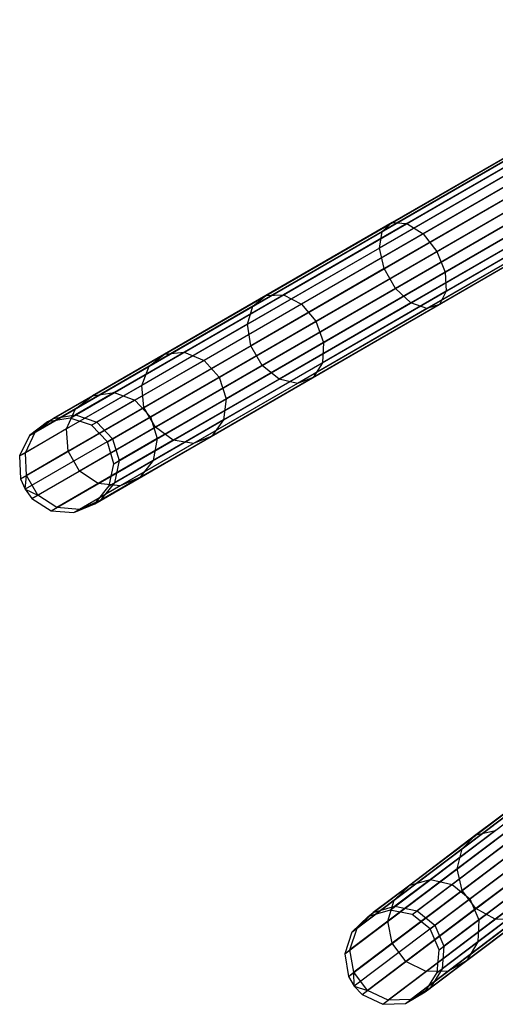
# Model space of a CAD drawing. Extents: x -102 to 101, y -101 to 102.
# Tile 4 of 256: x -89 to -79, y -62 to -41. Entities that reach past the tile are written whole.
import ezdxf

# ---------------------------------------------------------------- set-up
doc = ezdxf.new("R2010")
doc.units = 0
doc.header["$LTSCALE"] = 25.4
doc.layers.get('0').update_dxf_attribs({"linetype": 'CONTINUOUS'})

# ---------------------------------------------------------------- blocks, each defined once
blk = doc.blocks.new('NL2500012268_STL')
at = {"color": 0}
for p, q in [((15.612, -49.323, 306.145), (31.357, -40.233, 46.145)), ((15.612, -49.323, 306.145), (31.357, -40.233, 46.145)), ((15.14, -49.399, 306.113), (30.885, -40.309, 46.113)), ((15.14, -49.399, 306.113), (30.885, -40.309, 46.113)), ((16.065, -49.475, 306.167), (31.81, -40.384, 46.167)), ((16.065, -49.475, 306.167), (31.81, -40.384, 46.167)), ((14.759, -49.686, 306.08), (30.504, -40.596, 46.08)), ((14.759, -49.686, 306.08), (30.504, -40.596, 46.08)), ((16.396, -49.82, 306.175), (32.142, -40.73, 46.175)), ((16.396, -49.82, 306.175), (32.142, -40.73, 46.175)), ((14.554, -50.118, 306.053), (30.299, -41.028, 46.053)), ((14.554, -50.118, 306.053), (30.299, -41.028, 46.053)), ((16.53, -50.28, 306.167), (32.275, -41.189, 46.167)), ((16.53, -50.28, 306.167), (32.275, -41.189, 46.167)), ((14.574, -50.596, 306.037), (30.319, -41.506, 46.037)), ((14.574, -50.596, 306.037), (30.319, -41.506, 46.037)), ((30.414, -41.727, 46.035), (14.669, -50.818, 306.035)), ((30.414, -41.727, 46.035), (14.669, -50.818, 306.035)), ((16.435, -50.748, 306.145), (32.18, -41.658, 46.145)), ((16.435, -50.748, 306.145), (32.18, -41.658, 46.145)), ((14.813, -51.011, 306.037), (30.558, -41.92, 46.037)), ((14.813, -51.011, 306.037), (30.558, -41.92, 46.037)), ((16.133, -51.119, 306.113), (31.878, -42.028, 46.113)), ((16.133, -51.119, 306.113), (31.878, -42.028, 46.113)), ((15.217, -51.267, 306.053), (30.963, -42.176, 46.053)), ((15.217, -51.267, 306.053), (30.963, -42.176, 46.053)), ((15.694, -51.306, 306.08), (31.439, -42.215, 46.08)), ((15.694, -51.306, 306.08), (31.439, -42.215, 46.08)), ((25.449, -43.447, 325.731), (22.378, -45.22, 323.734)), ((25.449, -43.447, 325.731), (22.378, -45.22, 323.734)), ((25.689, -43.505, 325.32), (22.687, -45.238, 323.369)), ((25.689, -43.505, 325.32), (22.687, -45.238, 323.369)), ((25.314, -43.592, 326.166), (22.17, -45.407, 324.122)), ((25.314, -43.592, 326.166), (22.17, -45.407, 324.122)), ((25.978, -43.752, 325.029), (23.025, -45.457, 323.11)), ((25.978, -43.752, 325.029), (23.025, -45.457, 323.11)), ((25.314, -43.906, 326.528), (22.109, -45.757, 324.444)), ((25.314, -43.906, 326.528), (22.109, -45.757, 324.444)), ((23.314, -45.826, 323.016), (26.25, -44.132, 324.924)), ((23.314, -45.826, 323.016), (26.25, -44.132, 324.924)), ((25.449, -44.317, 326.732), (22.209, -46.188, 324.626)), ((25.449, -44.317, 326.732), (22.209, -46.188, 324.626)), ((26.442, -44.557, 325.029), (23.489, -46.262, 323.11)), ((26.442, -44.557, 325.029), (23.489, -46.262, 323.11)), ((25.689, -44.732, 326.732), (22.449, -46.602, 324.626)), ((25.689, -44.732, 326.732), (22.449, -46.602, 324.626)), ((26.512, -44.93, 325.32), (23.51, -46.664, 323.369)), ((26.512, -44.93, 325.32), (23.51, -46.664, 323.369)), ((22.378, -45.22, 323.734), (19.723, -46.753, 321.058)), ((22.378, -45.22, 323.734), (19.723, -46.753, 321.058)), ((22.687, -45.238, 323.369), (20.092, -46.737, 320.753)), ((22.687, -45.238, 323.369), (20.092, -46.737, 320.753)), ((22.17, -45.407, 324.122), (22.378, -45.22, 323.734)), ((22.17, -45.407, 324.122), (22.378, -45.22, 323.734)), ((22.378, -45.22, 323.734), (22.687, -45.238, 323.369)), ((22.378, -45.22, 323.734), (22.687, -45.238, 323.369)), ((22.687, -45.238, 323.369), (23.025, -45.457, 323.11)), ((22.687, -45.238, 323.369), (23.025, -45.457, 323.11)), ((25.977, -45.054, 326.528), (22.772, -46.905, 324.444)), ((25.977, -45.054, 326.528), (22.772, -46.905, 324.444)), ((26.249, -45.211, 326.166), (23.105, -47.027, 324.122)), ((26.249, -45.211, 326.166), (23.105, -47.027, 324.122)), ((26.442, -45.167, 325.731), (23.371, -46.94, 323.734)), ((26.442, -45.167, 325.731), (23.371, -46.94, 323.734)), ((22.17, -45.407, 324.122), (19.451, -46.977, 321.382)), ((22.17, -45.407, 324.122), (19.451, -46.977, 321.382)), ((22.109, -45.757, 324.444), (22.17, -45.407, 324.122)), ((22.109, -45.757, 324.444), (22.17, -45.407, 324.122)), ((23.025, -45.457, 323.11), (20.472, -46.931, 320.536)), ((23.025, -45.457, 323.11), (20.472, -46.931, 320.536)), ((23.025, -45.457, 323.11), (23.314, -45.826, 323.016)), ((23.025, -45.457, 323.11), (23.314, -45.826, 323.016)), ((22.109, -45.757, 324.444), (19.338, -47.356, 321.65)), ((22.109, -45.757, 324.444), (19.338, -47.356, 321.65)), ((20.777, -47.291, 320.458), (23.314, -45.826, 323.016)), ((20.777, -47.291, 320.458), (23.314, -45.826, 323.016)), ((22.209, -46.188, 324.626), (22.109, -45.757, 324.444)), ((22.209, -46.188, 324.626), (22.109, -45.757, 324.444)), ((23.314, -45.826, 323.016), (23.489, -46.262, 323.11)), ((23.314, -45.826, 323.016), (23.489, -46.262, 323.11)), ((22.209, -46.188, 324.626), (19.409, -47.805, 321.802)), ((22.209, -46.188, 324.626), (19.409, -47.805, 321.802)), ((23.489, -46.262, 323.11), (20.937, -47.736, 320.536)), ((23.489, -46.262, 323.11), (20.937, -47.736, 320.536)), ((22.449, -46.602, 324.626), (22.209, -46.188, 324.626)), ((22.449, -46.602, 324.626), (22.209, -46.188, 324.626)), ((23.489, -46.262, 323.11), (23.51, -46.664, 323.369)), ((23.489, -46.262, 323.11), (23.51, -46.664, 323.369)), ((22.449, -46.602, 324.626), (19.648, -48.219, 321.802)), ((22.449, -46.602, 324.626), (19.648, -48.219, 321.802)), ((23.51, -46.664, 323.369), (20.915, -48.162, 320.753)), ((23.51, -46.664, 323.369), (20.915, -48.162, 320.753)), ((22.772, -46.905, 324.444), (22.449, -46.602, 324.626)), ((22.772, -46.905, 324.444), (22.449, -46.602, 324.626)), ((23.51, -46.664, 323.369), (23.371, -46.94, 323.734)), ((23.51, -46.664, 323.369), (23.371, -46.94, 323.734)), ((19.723, -46.753, 321.058), (17.596, -47.981, 317.813)), ((19.723, -46.753, 321.058), (17.596, -47.981, 317.813)), ((20.092, -46.737, 320.753), (18.012, -47.937, 317.581)), ((20.092, -46.737, 320.753), (18.012, -47.937, 317.581)), ((19.451, -46.977, 321.382), (19.723, -46.753, 321.058)), ((19.451, -46.977, 321.382), (19.723, -46.753, 321.058)), ((19.723, -46.753, 321.058), (20.092, -46.737, 320.753)), ((19.723, -46.753, 321.058), (20.092, -46.737, 320.753)), ((20.092, -46.737, 320.753), (20.472, -46.931, 320.536)), ((20.092, -46.737, 320.753), (20.472, -46.931, 320.536)), ((19.451, -46.977, 321.382), (17.273, -48.234, 318.059)), ((19.451, -46.977, 321.382), (17.273, -48.234, 318.059)), ((20.472, -46.931, 320.536), (18.426, -48.112, 317.416)), ((20.472, -46.931, 320.536), (18.426, -48.112, 317.416)), ((19.338, -47.356, 321.65), (19.451, -46.977, 321.382)), ((19.338, -47.356, 321.65), (19.451, -46.977, 321.382)), ((22.772, -46.905, 324.444), (20.001, -48.505, 321.65)), ((22.772, -46.905, 324.444), (20.001, -48.505, 321.65)), ((23.105, -47.027, 324.122), (20.386, -48.596, 321.382)), ((23.105, -47.027, 324.122), (20.386, -48.596, 321.382)), ((20.472, -46.931, 320.536), (20.777, -47.291, 320.458)), ((20.472, -46.931, 320.536), (20.777, -47.291, 320.458)), ((23.371, -46.94, 323.734), (20.716, -48.473, 321.058)), ((23.371, -46.94, 323.734), (20.716, -48.473, 321.058)), ((23.105, -47.027, 324.122), (22.772, -46.905, 324.444)), ((23.105, -47.027, 324.122), (22.772, -46.905, 324.444)), ((23.371, -46.94, 323.734), (23.105, -47.027, 324.122)), ((23.371, -46.94, 323.734), (23.105, -47.027, 324.122)), ((18.744, -48.465, 317.357), (20.777, -47.291, 320.458)), ((18.744, -48.465, 317.357), (20.777, -47.291, 320.458)), ((20.777, -47.291, 320.458), (20.937, -47.736, 320.536)), ((20.777, -47.291, 320.458), (20.937, -47.736, 320.536)), ((19.338, -47.356, 321.65), (17.117, -48.638, 318.264)), ((19.338, -47.356, 321.65), (17.117, -48.638, 318.264)), ((19.409, -47.805, 321.802), (19.338, -47.356, 321.65)), ((19.409, -47.805, 321.802), (19.338, -47.356, 321.65)), ((19.409, -47.805, 321.802), (17.165, -49.1, 318.379)), ((19.409, -47.805, 321.802), (17.165, -49.1, 318.379)), ((20.937, -47.736, 320.536), (18.891, -48.917, 317.416)), ((20.937, -47.736, 320.536), (18.891, -48.917, 317.416)), ((19.648, -48.219, 321.802), (19.409, -47.805, 321.802)), ((19.648, -48.219, 321.802), (19.409, -47.805, 321.802)), ((20.937, -47.736, 320.536), (20.915, -48.162, 320.753)), ((20.937, -47.736, 320.536), (20.915, -48.162, 320.753)), ((17.596, -47.981, 317.813), (16.086, -48.853, 314.136)), ((17.596, -47.981, 317.813), (16.086, -48.853, 314.136)), ((18.012, -47.937, 317.581), (16.536, -48.789, 313.987)), ((18.012, -47.937, 317.581), (16.536, -48.789, 313.987)), ((18.426, -48.112, 317.416), (16.974, -48.95, 313.881)), ((18.426, -48.112, 317.416), (16.974, -48.95, 313.881)), ((17.273, -48.234, 318.059), (17.596, -47.981, 317.813)), ((17.273, -48.234, 318.059), (17.596, -47.981, 317.813)), ((17.596, -47.981, 317.813), (18.012, -47.937, 317.581)), ((17.596, -47.981, 317.813), (18.012, -47.937, 317.581)), ((18.012, -47.937, 317.581), (18.426, -48.112, 317.416)), ((18.012, -47.937, 317.581), (18.426, -48.112, 317.416)), ((18.426, -48.112, 317.416), (18.744, -48.465, 317.357)), ((18.426, -48.112, 317.416), (18.744, -48.465, 317.357)), ((17.273, -48.234, 318.059), (15.727, -49.127, 314.295)), ((17.273, -48.234, 318.059), (15.727, -49.127, 314.295)), ((17.117, -48.638, 318.264), (17.273, -48.234, 318.059)), ((17.117, -48.638, 318.264), (17.273, -48.234, 318.059)), ((19.648, -48.219, 321.802), (17.404, -49.515, 318.379)), ((19.648, -48.219, 321.802), (17.404, -49.515, 318.379)), ((20.915, -48.162, 320.753), (18.835, -49.362, 317.581)), ((20.915, -48.162, 320.753), (18.835, -49.362, 317.581)), ((20.001, -48.505, 321.65), (19.648, -48.219, 321.802)), ((20.001, -48.505, 321.65), (19.648, -48.219, 321.802)), ((20.915, -48.162, 320.753), (20.716, -48.473, 321.058)), ((20.915, -48.162, 320.753), (20.716, -48.473, 321.058)), ((17.3, -49.299, 313.842), (18.744, -48.465, 317.357)), ((17.3, -49.299, 313.842), (18.744, -48.465, 317.357)), ((20.001, -48.505, 321.65), (17.781, -49.787, 318.264)), ((20.001, -48.505, 321.65), (17.781, -49.787, 318.264)), ((20.716, -48.473, 321.058), (18.589, -49.701, 317.813)), ((20.716, -48.473, 321.058), (18.589, -49.701, 317.813)), ((18.744, -48.465, 317.357), (18.891, -48.917, 317.416)), ((18.744, -48.465, 317.357), (18.891, -48.917, 317.416)), ((20.386, -48.596, 321.382), (20.001, -48.505, 321.65)), ((20.386, -48.596, 321.382), (20.001, -48.505, 321.65)), ((20.716, -48.473, 321.058), (20.386, -48.596, 321.382)), ((20.716, -48.473, 321.058), (20.386, -48.596, 321.382)), ((17.117, -48.638, 318.264), (15.541, -49.548, 314.426)), ((17.117, -48.638, 318.264), (15.541, -49.548, 314.426)), ((17.165, -49.1, 318.379), (17.117, -48.638, 318.264)), ((17.165, -49.1, 318.379), (17.117, -48.638, 318.264)), ((20.386, -48.596, 321.382), (18.208, -49.854, 318.059)), ((20.386, -48.596, 321.382), (18.208, -49.854, 318.059)), ((22.332, -59.645, 306.145), (36.841, -48.688, 46.145)), ((22.332, -59.645, 306.145), (36.841, -48.688, 46.145)), ((16.086, -48.853, 314.136), (15.256, -49.333, 310.181)), ((16.086, -48.853, 314.136), (15.256, -49.333, 310.181)), ((16.536, -48.789, 313.987), (15.724, -49.258, 310.12)), ((16.536, -48.789, 313.987), (15.724, -49.258, 310.12)), ((15.727, -49.127, 314.295), (16.086, -48.853, 314.136)), ((15.727, -49.127, 314.295), (16.086, -48.853, 314.136)), ((16.086, -48.853, 314.136), (16.536, -48.789, 313.987)), ((16.086, -48.853, 314.136), (16.536, -48.789, 313.987)), ((16.974, -48.95, 313.881), (16.176, -49.411, 310.078)), ((16.974, -48.95, 313.881), (16.176, -49.411, 310.078)), ((16.536, -48.789, 313.987), (16.974, -48.95, 313.881)), ((16.536, -48.789, 313.987), (16.974, -48.95, 313.881)), ((16.974, -48.95, 313.881), (17.3, -49.299, 313.842)), ((16.974, -48.95, 313.881), (17.3, -49.299, 313.842)), ((18.891, -48.917, 317.416), (17.439, -49.755, 313.881)), ((18.891, -48.917, 317.416), (17.439, -49.755, 313.881)), ((18.891, -48.917, 317.416), (18.835, -49.362, 317.581)), ((18.891, -48.917, 317.416), (18.835, -49.362, 317.581)), ((21.873, -59.778, 306.113), (36.382, -48.822, 46.113)), ((21.873, -59.778, 306.113), (36.382, -48.822, 46.113)), ((22.8, -59.74, 306.167), (37.309, -48.783, 46.167)), ((22.8, -59.74, 306.167), (37.309, -48.783, 46.167)), ((15.727, -49.127, 314.295), (14.877, -49.618, 310.245)), ((15.727, -49.127, 314.295), (14.877, -49.618, 310.245)), ((15.541, -49.548, 314.426), (15.727, -49.127, 314.295)), ((15.541, -49.548, 314.426), (15.727, -49.127, 314.295)), ((17.165, -49.1, 318.379), (15.571, -50.02, 314.5)), ((17.165, -49.1, 318.379), (15.571, -50.02, 314.5)), ((17.404, -49.515, 318.379), (17.165, -49.1, 318.379)), ((17.404, -49.515, 318.379), (17.165, -49.1, 318.379)), ((21.53, -60.11, 306.08), (36.039, -49.154, 46.08)), ((21.53, -60.11, 306.08), (36.039, -49.154, 46.08)), ((23.172, -60.042, 306.175), (37.68, -49.085, 46.175)), ((23.172, -60.042, 306.175), (37.68, -49.085, 46.175)), ((14.877, -49.618, 310.245), (15.256, -49.333, 310.181)), ((14.877, -49.618, 310.245), (15.256, -49.333, 310.181)), ((15.612, -49.323, 306.145), (15.14, -49.399, 306.113)), ((15.612, -49.323, 306.145), (15.14, -49.399, 306.113)), ((15.14, -49.399, 306.113), (15.256, -49.333, 310.181)), ((15.14, -49.399, 306.113), (15.256, -49.333, 310.181)), ((15.256, -49.333, 310.181), (15.724, -49.258, 310.12)), ((15.256, -49.333, 310.181), (15.724, -49.258, 310.12)), ((15.612, -49.323, 306.145), (15.724, -49.258, 310.12)), ((15.612, -49.323, 306.145), (15.724, -49.258, 310.12)), ((16.065, -49.475, 306.167), (15.612, -49.323, 306.145)), ((16.065, -49.475, 306.167), (15.612, -49.323, 306.145)), ((15.724, -49.258, 310.12), (16.176, -49.411, 310.078)), ((15.724, -49.258, 310.12), (16.176, -49.411, 310.078)), ((16.507, -49.757, 310.062), (17.3, -49.299, 313.842)), ((16.507, -49.757, 310.062), (17.3, -49.299, 313.842)), ((17.3, -49.299, 313.842), (17.439, -49.755, 313.881)), ((17.3, -49.299, 313.842), (17.439, -49.755, 313.881)), ((18.835, -49.362, 317.581), (17.359, -50.215, 313.987)), ((18.835, -49.362, 317.581), (17.359, -50.215, 313.987)), ((18.835, -49.362, 317.581), (18.589, -49.701, 317.813)), ((18.835, -49.362, 317.581), (18.589, -49.701, 317.813)), ((15.541, -49.548, 314.426), (14.675, -50.049, 310.298)), ((15.541, -49.548, 314.426), (14.675, -50.049, 310.298)), ((15.14, -49.399, 306.113), (14.759, -49.686, 306.08)), ((15.14, -49.399, 306.113), (14.759, -49.686, 306.08)), ((15.571, -50.02, 314.5), (15.541, -49.548, 314.426)), ((15.571, -50.02, 314.5), (15.541, -49.548, 314.426)), ((17.404, -49.515, 318.379), (15.811, -50.435, 314.5)), ((17.404, -49.515, 318.379), (15.811, -50.435, 314.5)), ((16.065, -49.475, 306.167), (16.176, -49.411, 310.078)), ((16.065, -49.475, 306.167), (16.176, -49.411, 310.078)), ((16.396, -49.82, 306.175), (16.065, -49.475, 306.167)), ((16.396, -49.82, 306.175), (16.065, -49.475, 306.167)), ((16.176, -49.411, 310.078), (16.507, -49.757, 310.062)), ((16.176, -49.411, 310.078), (16.507, -49.757, 310.062)), ((17.781, -49.787, 318.264), (17.404, -49.515, 318.379)), ((17.781, -49.787, 318.264), (17.404, -49.515, 318.379)), ((23.361, -60.482, 306.167), (37.869, -49.525, 46.167)), ((23.361, -60.482, 306.167), (37.869, -49.525, 46.167)), ((14.759, -49.686, 306.08), (14.554, -50.118, 306.053)), ((14.759, -49.686, 306.08), (14.554, -50.118, 306.053)), ((14.675, -50.049, 310.298), (14.877, -49.618, 310.245)), ((14.675, -50.049, 310.298), (14.877, -49.618, 310.245)), ((14.759, -49.686, 306.08), (14.877, -49.618, 310.245)), ((14.759, -49.686, 306.08), (14.877, -49.618, 310.245)), ((16.396, -49.82, 306.175), (16.507, -49.757, 310.062)), ((16.396, -49.82, 306.175), (16.507, -49.757, 310.062)), ((16.507, -49.757, 310.062), (16.641, -50.216, 310.078)), ((16.507, -49.757, 310.062), (16.641, -50.216, 310.078)), ((17.439, -49.755, 313.881), (16.641, -50.216, 310.078)), ((17.439, -49.755, 313.881), (16.641, -50.216, 310.078)), ((18.589, -49.701, 317.813), (17.078, -50.573, 314.136)), ((18.589, -49.701, 317.813), (17.078, -50.573, 314.136)), ((17.439, -49.755, 313.881), (17.359, -50.215, 313.987)), ((17.439, -49.755, 313.881), (17.359, -50.215, 313.987)), ((18.589, -49.701, 317.813), (18.208, -49.854, 318.059)), ((18.589, -49.701, 317.813), (18.208, -49.854, 318.059)), ((21.38, -60.564, 306.053), (35.889, -49.607, 46.053)), ((21.38, -60.564, 306.053), (35.889, -49.607, 46.053)), ((17.781, -49.787, 318.264), (16.204, -50.697, 314.426)), ((17.781, -49.787, 318.264), (16.204, -50.697, 314.426)), ((16.53, -50.28, 306.167), (16.396, -49.82, 306.175)), ((16.53, -50.28, 306.167), (16.396, -49.82, 306.175)), ((18.208, -49.854, 318.059), (16.662, -50.747, 314.295)), ((18.208, -49.854, 318.059), (16.662, -50.747, 314.295)), ((18.208, -49.854, 318.059), (17.781, -49.787, 318.264)), ((18.208, -49.854, 318.059), (17.781, -49.787, 318.264)), ((14.554, -50.118, 306.053), (14.675, -50.049, 310.298)), ((14.554, -50.118, 306.053), (14.675, -50.049, 310.298)), ((14.554, -50.118, 306.053), (14.574, -50.596, 306.037)), ((14.554, -50.118, 306.053), (14.574, -50.596, 306.037)), ((14.696, -50.526, 310.328), (14.675, -50.049, 310.298)), ((14.696, -50.526, 310.328), (14.675, -50.049, 310.298)), ((15.571, -50.02, 314.5), (14.696, -50.526, 310.328)), ((15.571, -50.02, 314.5), (14.696, -50.526, 310.328)), ((15.811, -50.435, 314.5), (15.571, -50.02, 314.5)), ((15.811, -50.435, 314.5), (15.571, -50.02, 314.5)), ((21.458, -61.036, 306.037), (35.967, -50.079, 46.037)), ((21.458, -61.036, 306.037), (35.967, -50.079, 46.037)), ((23.324, -60.958, 306.145), (37.832, -50.002, 46.145)), ((23.324, -60.958, 306.145), (37.832, -50.002, 46.145)), ((16.435, -50.748, 306.145), (16.53, -50.28, 306.167)), ((16.435, -50.748, 306.145), (16.53, -50.28, 306.167)), ((16.53, -50.28, 306.167), (16.641, -50.216, 310.078)), ((16.53, -50.28, 306.167), (16.641, -50.216, 310.078)), ((17.359, -50.215, 313.987), (16.547, -50.683, 310.12)), ((17.359, -50.215, 313.987), (16.547, -50.683, 310.12)), ((16.641, -50.216, 310.078), (16.547, -50.683, 310.12)), ((16.641, -50.216, 310.078), (16.547, -50.683, 310.12)), ((17.359, -50.215, 313.987), (17.078, -50.573, 314.136)), ((17.359, -50.215, 313.987), (17.078, -50.573, 314.136)), ((36.088, -50.288, 46.035), (21.58, -61.244, 306.035)), ((36.088, -50.288, 46.035), (21.58, -61.244, 306.035)), ((14.574, -50.596, 306.037), (14.696, -50.526, 310.328)), ((14.574, -50.596, 306.037), (14.696, -50.526, 310.328)), ((14.574, -50.596, 306.037), (14.669, -50.818, 306.035)), ((14.574, -50.596, 306.037), (14.669, -50.818, 306.035)), ((14.669, -50.818, 306.035), (14.696, -50.526, 310.328)), ((14.669, -50.818, 306.035), (14.696, -50.526, 310.328)), ((14.935, -50.94, 310.328), (14.696, -50.526, 310.328)), ((14.935, -50.94, 310.328), (14.696, -50.526, 310.328)), ((15.811, -50.435, 314.5), (14.935, -50.94, 310.328)), ((15.811, -50.435, 314.5), (14.935, -50.94, 310.328)), ((16.204, -50.697, 314.426), (15.811, -50.435, 314.5)), ((16.204, -50.697, 314.426), (15.811, -50.435, 314.5)), ((17.078, -50.573, 314.136), (16.248, -51.052, 310.181)), ((17.078, -50.573, 314.136), (16.248, -51.052, 310.181)), ((17.078, -50.573, 314.136), (16.662, -50.747, 314.295)), ((17.078, -50.573, 314.136), (16.662, -50.747, 314.295)), ((21.747, -61.418, 306.037), (36.256, -50.461, 46.037)), ((21.747, -61.418, 306.037), (36.256, -50.461, 46.037)), ((23.07, -61.363, 306.113), (37.579, -50.406, 46.113)), ((23.07, -61.363, 306.113), (37.579, -50.406, 46.113)), ((16.204, -50.697, 314.426), (15.338, -51.197, 310.298)), ((16.204, -50.697, 314.426), (15.338, -51.197, 310.298)), ((16.662, -50.747, 314.295), (15.812, -51.238, 310.245)), ((16.662, -50.747, 314.295), (15.812, -51.238, 310.245)), ((16.133, -51.119, 306.113), (16.435, -50.748, 306.145)), ((16.133, -51.119, 306.113), (16.435, -50.748, 306.145)), ((16.662, -50.747, 314.295), (16.204, -50.697, 314.426)), ((16.662, -50.747, 314.295), (16.204, -50.697, 314.426)), ((16.547, -50.683, 310.12), (16.248, -51.052, 310.181)), ((16.547, -50.683, 310.12), (16.248, -51.052, 310.181)), ((16.435, -50.748, 306.145), (16.547, -50.683, 310.12)), ((16.435, -50.748, 306.145), (16.547, -50.683, 310.12)), ((22.179, -61.622, 306.053), (36.688, -50.666, 46.053)), ((22.179, -61.622, 306.053), (36.688, -50.666, 46.053)), ((22.657, -61.602, 306.08), (37.165, -50.646, 46.08)), ((22.657, -61.602, 306.08), (37.165, -50.646, 46.08)), ((14.669, -50.818, 306.035), (14.935, -50.94, 310.328)), ((14.669, -50.818, 306.035), (14.935, -50.94, 310.328)), ((14.669, -50.818, 306.035), (14.813, -51.011, 306.037)), ((14.669, -50.818, 306.035), (14.813, -51.011, 306.037)), ((14.813, -51.011, 306.037), (14.935, -50.94, 310.328)), ((14.813, -51.011, 306.037), (14.935, -50.94, 310.328)), ((14.813, -51.011, 306.037), (15.217, -51.267, 306.053)), ((14.813, -51.011, 306.037), (15.217, -51.267, 306.053)), ((15.338, -51.197, 310.298), (14.935, -50.94, 310.328)), ((15.338, -51.197, 310.298), (14.935, -50.94, 310.328)), ((15.217, -51.267, 306.053), (15.338, -51.197, 310.298)), ((15.217, -51.267, 306.053), (15.338, -51.197, 310.298)), ((15.812, -51.238, 310.245), (15.338, -51.197, 310.298)), ((15.812, -51.238, 310.245), (15.338, -51.197, 310.298)), ((15.694, -51.306, 306.08), (16.133, -51.119, 306.113)), ((15.694, -51.306, 306.08), (16.133, -51.119, 306.113)), ((16.248, -51.052, 310.181), (15.812, -51.238, 310.245)), ((16.248, -51.052, 310.181), (15.812, -51.238, 310.245)), ((16.133, -51.119, 306.113), (16.248, -51.052, 310.181)), ((16.133, -51.119, 306.113), (16.248, -51.052, 310.181)), ((15.217, -51.267, 306.053), (15.694, -51.306, 306.08)), ((15.217, -51.267, 306.053), (15.694, -51.306, 306.08)), ((15.694, -51.306, 306.08), (15.812, -51.238, 310.245)), ((15.694, -51.306, 306.08), (15.812, -51.238, 310.245)), ((26.096, -56.589, 321.058), (24.136, -58.069, 317.813)), ((26.096, -56.589, 321.058), (24.136, -58.069, 317.813)), ((25.854, -56.845, 321.382), (23.847, -58.36, 318.059)), ((25.854, -56.845, 321.382), (23.847, -58.36, 318.059)), ((25.788, -57.235, 321.65), (23.742, -58.78, 318.264)), ((25.788, -57.235, 321.65), (23.742, -58.78, 318.264)), ((25.913, -57.671, 321.802), (23.846, -59.233, 318.379)), ((25.913, -57.671, 321.802), (23.846, -59.233, 318.379)), ((24.544, -57.974, 317.581), (23.184, -59.002, 313.987)), ((24.544, -57.974, 317.581), (23.184, -59.002, 313.987)), ((24.136, -58.069, 317.813), (24.544, -57.974, 317.581)), ((24.136, -58.069, 317.813), (24.544, -57.974, 317.581)), ((24.136, -58.069, 317.813), (22.745, -59.12, 314.136)), ((24.136, -58.069, 317.813), (22.745, -59.12, 314.136)), ((24.976, -58.097, 317.416), (23.638, -59.107, 313.881)), ((24.976, -58.097, 317.416), (23.638, -59.107, 313.881)), ((23.847, -58.36, 318.059), (24.136, -58.069, 317.813)), ((23.847, -58.36, 318.059), (24.136, -58.069, 317.813)), ((26.202, -58.053, 321.802), (24.134, -59.615, 318.379)), ((26.202, -58.053, 321.802), (24.134, -59.615, 318.379)), ((23.847, -58.36, 318.059), (22.422, -59.436, 314.295)), ((23.847, -58.36, 318.059), (22.422, -59.436, 314.295)), ((23.742, -58.78, 318.264), (23.847, -58.36, 318.059)), ((23.742, -58.78, 318.264), (23.847, -58.36, 318.059)), ((24.004, -59.413, 313.842), (25.335, -58.408, 317.357)), ((24.004, -59.413, 313.842), (25.335, -58.408, 317.357)), ((26.587, -58.294, 321.65), (24.541, -59.838, 318.264)), ((26.587, -58.294, 321.65), (24.541, -59.838, 318.264)), ((23.742, -58.78, 318.264), (22.289, -59.877, 314.426)), ((23.742, -58.78, 318.264), (22.289, -59.877, 314.426)), ((23.846, -59.233, 318.379), (23.742, -58.78, 318.264)), ((23.846, -59.233, 318.379), (23.742, -58.78, 318.264)), ((25.537, -58.838, 317.416), (24.198, -59.849, 313.881)), ((25.537, -58.838, 317.416), (24.198, -59.849, 313.881)), ((23.184, -59.002, 313.987), (22.436, -59.566, 310.12)), ((23.184, -59.002, 313.987), (22.436, -59.566, 310.12)), ((22.745, -59.12, 314.136), (23.184, -59.002, 313.987)), ((22.745, -59.12, 314.136), (23.184, -59.002, 313.987)), ((23.184, -59.002, 313.987), (23.638, -59.107, 313.881)), ((23.184, -59.002, 313.987), (23.638, -59.107, 313.881)), ((22.745, -59.12, 314.136), (21.98, -59.698, 310.181)), ((22.745, -59.12, 314.136), (21.98, -59.698, 310.181)), ((23.846, -59.233, 318.379), (22.378, -60.342, 314.5)), ((23.846, -59.233, 318.379), (22.378, -60.342, 314.5)), ((22.422, -59.436, 314.295), (22.745, -59.12, 314.136)), ((22.422, -59.436, 314.295), (22.745, -59.12, 314.136)), ((23.638, -59.107, 313.881), (22.903, -59.663, 310.078)), ((23.638, -59.107, 313.881), (22.903, -59.663, 310.078)), ((23.638, -59.107, 313.881), (24.004, -59.413, 313.842)), ((23.638, -59.107, 313.881), (24.004, -59.413, 313.842)), ((24.134, -59.615, 318.379), (23.846, -59.233, 318.379)), ((24.134, -59.615, 318.379), (23.846, -59.233, 318.379)), ((22.422, -59.436, 314.295), (21.639, -60.028, 310.245)), ((22.422, -59.436, 314.295), (21.639, -60.028, 310.245)), ((22.289, -59.877, 314.426), (22.422, -59.436, 314.295)), ((22.289, -59.877, 314.426), (22.422, -59.436, 314.295)), ((23.273, -59.965, 310.062), (24.004, -59.413, 313.842)), ((23.273, -59.965, 310.062), (24.004, -59.413, 313.842)), ((24.004, -59.413, 313.842), (24.198, -59.849, 313.881)), ((24.004, -59.413, 313.842), (24.198, -59.849, 313.881)), ((25.536, -59.288, 317.581), (24.175, -60.315, 313.987)), ((25.536, -59.288, 317.581), (24.175, -60.315, 313.987)), ((21.639, -60.028, 310.245), (21.98, -59.698, 310.181)), ((21.639, -60.028, 310.245), (21.98, -59.698, 310.181)), ((22.332, -59.645, 306.145), (21.873, -59.778, 306.113)), ((22.332, -59.645, 306.145), (21.873, -59.778, 306.113)), ((21.873, -59.778, 306.113), (21.98, -59.698, 310.181)), ((21.873, -59.778, 306.113), (21.98, -59.698, 310.181)), ((21.98, -59.698, 310.181), (22.436, -59.566, 310.12)), ((21.98, -59.698, 310.181), (22.436, -59.566, 310.12)), ((22.332, -59.645, 306.145), (22.436, -59.566, 310.12)), ((22.332, -59.645, 306.145), (22.436, -59.566, 310.12)), ((22.8, -59.74, 306.167), (22.332, -59.645, 306.145)), ((22.8, -59.74, 306.167), (22.332, -59.645, 306.145)), ((22.436, -59.566, 310.12), (22.903, -59.663, 310.078)), ((22.436, -59.566, 310.12), (22.903, -59.663, 310.078)), ((24.134, -59.615, 318.379), (22.666, -60.724, 314.5)), ((24.134, -59.615, 318.379), (22.666, -60.724, 314.5)), ((22.8, -59.74, 306.167), (22.903, -59.663, 310.078)), ((22.8, -59.74, 306.167), (22.903, -59.663, 310.078)), ((22.903, -59.663, 310.078), (23.273, -59.965, 310.062)), ((22.903, -59.663, 310.078), (23.273, -59.965, 310.062)), ((25.333, -59.654, 317.813), (23.941, -60.705, 314.136)), ((25.333, -59.654, 317.813), (23.941, -60.705, 314.136)), ((24.541, -59.838, 318.264), (24.134, -59.615, 318.379)), ((24.541, -59.838, 318.264), (24.134, -59.615, 318.379)), ((22.289, -59.877, 314.426), (21.491, -60.48, 310.298)), ((22.289, -59.877, 314.426), (21.491, -60.48, 310.298)), ((21.873, -59.778, 306.113), (21.53, -60.11, 306.08)), ((21.873, -59.778, 306.113), (21.53, -60.11, 306.08)), ((22.378, -60.342, 314.5), (22.289, -59.877, 314.426)), ((22.378, -60.342, 314.5), (22.289, -59.877, 314.426)), ((23.172, -60.042, 306.175), (22.8, -59.74, 306.167)), ((23.172, -60.042, 306.175), (22.8, -59.74, 306.167)), ((24.541, -59.838, 318.264), (23.089, -60.935, 314.426)), ((24.541, -59.838, 318.264), (23.089, -60.935, 314.426)), ((24.198, -59.849, 313.881), (23.463, -60.404, 310.078)), ((24.198, -59.849, 313.881), (23.463, -60.404, 310.078)), ((24.974, -59.852, 318.059), (23.549, -60.929, 314.295)), ((24.974, -59.852, 318.059), (23.549, -60.929, 314.295)), ((24.198, -59.849, 313.881), (24.175, -60.315, 313.987)), ((24.198, -59.849, 313.881), (24.175, -60.315, 313.987)), ((24.974, -59.852, 318.059), (24.541, -59.838, 318.264)), ((24.974, -59.852, 318.059), (24.541, -59.838, 318.264)), ((21.53, -60.11, 306.08), (21.38, -60.564, 306.053)), ((21.53, -60.11, 306.08), (21.38, -60.564, 306.053)), ((21.491, -60.48, 310.298), (21.639, -60.028, 310.245)), ((21.491, -60.48, 310.298), (21.639, -60.028, 310.245)), ((21.53, -60.11, 306.08), (21.639, -60.028, 310.245)), ((21.53, -60.11, 306.08), (21.639, -60.028, 310.245)), ((23.172, -60.042, 306.175), (23.273, -59.965, 310.062)), ((23.172, -60.042, 306.175), (23.273, -59.965, 310.062)), ((23.361, -60.482, 306.167), (23.172, -60.042, 306.175)), ((23.361, -60.482, 306.167), (23.172, -60.042, 306.175)), ((23.273, -59.965, 310.062), (23.463, -60.404, 310.078)), ((23.273, -59.965, 310.062), (23.463, -60.404, 310.078)), ((24.175, -60.315, 313.987), (23.428, -60.88, 310.12)), ((24.175, -60.315, 313.987), (23.428, -60.88, 310.12)), ((24.175, -60.315, 313.987), (23.941, -60.705, 314.136)), ((24.175, -60.315, 313.987), (23.941, -60.705, 314.136)), ((21.38, -60.564, 306.053), (21.491, -60.48, 310.298)), ((21.38, -60.564, 306.053), (21.491, -60.48, 310.298)), ((21.571, -60.951, 310.328), (21.491, -60.48, 310.298)), ((21.571, -60.951, 310.328), (21.491, -60.48, 310.298)), ((22.378, -60.342, 314.5), (21.571, -60.951, 310.328)), ((22.378, -60.342, 314.5), (21.571, -60.951, 310.328)), ((22.666, -60.724, 314.5), (22.378, -60.342, 314.5)), ((22.666, -60.724, 314.5), (22.378, -60.342, 314.5)), ((23.324, -60.958, 306.145), (23.361, -60.482, 306.167)), ((23.324, -60.958, 306.145), (23.361, -60.482, 306.167)), ((23.361, -60.482, 306.167), (23.463, -60.404, 310.078)), ((23.361, -60.482, 306.167), (23.463, -60.404, 310.078)), ((23.463, -60.404, 310.078), (23.428, -60.88, 310.12)), ((23.463, -60.404, 310.078), (23.428, -60.88, 310.12)), ((21.38, -60.564, 306.053), (21.458, -61.036, 306.037)), ((21.38, -60.564, 306.053), (21.458, -61.036, 306.037)), ((22.666, -60.724, 314.5), (21.859, -61.333, 310.328)), ((22.666, -60.724, 314.5), (21.859, -61.333, 310.328)), ((23.089, -60.935, 314.426), (22.666, -60.724, 314.5)), ((23.089, -60.935, 314.426), (22.666, -60.724, 314.5)), ((23.941, -60.705, 314.136), (23.176, -61.282, 310.181)), ((23.941, -60.705, 314.136), (23.176, -61.282, 310.181)), ((23.941, -60.705, 314.136), (23.549, -60.929, 314.295)), ((23.941, -60.705, 314.136), (23.549, -60.929, 314.295)), ((23.089, -60.935, 314.426), (22.29, -61.538, 310.298)), ((23.089, -60.935, 314.426), (22.29, -61.538, 310.298)), ((23.549, -60.929, 314.295), (22.766, -61.52, 310.245)), ((23.549, -60.929, 314.295), (22.766, -61.52, 310.245)), ((23.549, -60.929, 314.295), (23.089, -60.935, 314.426)), ((23.549, -60.929, 314.295), (23.089, -60.935, 314.426)), ((23.428, -60.88, 310.12), (23.176, -61.282, 310.181)), ((23.428, -60.88, 310.12), (23.176, -61.282, 310.181)), ((23.324, -60.958, 306.145), (23.428, -60.88, 310.12)), ((23.324, -60.958, 306.145), (23.428, -60.88, 310.12)), ((21.458, -61.036, 306.037), (21.571, -60.951, 310.328)), ((21.458, -61.036, 306.037), (21.571, -60.951, 310.328)), ((21.458, -61.036, 306.037), (21.58, -61.244, 306.035)), ((21.458, -61.036, 306.037), (21.58, -61.244, 306.035)), ((21.58, -61.244, 306.035), (21.571, -60.951, 310.328)), ((21.58, -61.244, 306.035), (21.571, -60.951, 310.328)), ((21.859, -61.333, 310.328), (21.571, -60.951, 310.328)), ((21.859, -61.333, 310.328), (21.571, -60.951, 310.328)), ((23.07, -61.363, 306.113), (23.324, -60.958, 306.145)), ((23.07, -61.363, 306.113), (23.324, -60.958, 306.145)), ((21.58, -61.244, 306.035), (21.859, -61.333, 310.328)), ((21.58, -61.244, 306.035), (21.859, -61.333, 310.328)), ((21.58, -61.244, 306.035), (21.747, -61.418, 306.037)), ((21.58, -61.244, 306.035), (21.747, -61.418, 306.037)), ((21.747, -61.418, 306.037), (21.859, -61.333, 310.328)), ((21.747, -61.418, 306.037), (21.859, -61.333, 310.328)), ((22.29, -61.538, 310.298), (21.859, -61.333, 310.328)), ((22.29, -61.538, 310.298), (21.859, -61.333, 310.328)), ((23.176, -61.282, 310.181), (22.766, -61.52, 310.245)), ((23.176, -61.282, 310.181), (22.766, -61.52, 310.245)), ((23.07, -61.363, 306.113), (23.176, -61.282, 310.181)), ((23.07, -61.363, 306.113), (23.176, -61.282, 310.181)), ((21.747, -61.418, 306.037), (22.179, -61.622, 306.053)), ((21.747, -61.418, 306.037), (22.179, -61.622, 306.053)), ((22.179, -61.622, 306.053), (22.29, -61.538, 310.298)), ((22.179, -61.622, 306.053), (22.29, -61.538, 310.298)), ((22.766, -61.52, 310.245), (22.29, -61.538, 310.298)), ((22.766, -61.52, 310.245), (22.29, -61.538, 310.298)), ((22.657, -61.602, 306.08), (23.07, -61.363, 306.113)), ((22.657, -61.602, 306.08), (23.07, -61.363, 306.113)), ((22.657, -61.602, 306.08), (22.766, -61.52, 310.245)), ((22.657, -61.602, 306.08), (22.766, -61.52, 310.245)), ((22.179, -61.622, 306.053), (22.657, -61.602, 306.08)), ((22.179, -61.622, 306.053), (22.657, -61.602, 306.08))]:
    blk.add_line(p, q, dxfattribs=at)

msp = doc.modelspace()

# ---------------------------------------------------------------- block references
at = {"color": 0}
msp.add_blockref('NL2500012268_STL', (-103.369, -0.081, -1716.928), dxfattribs=at)

doc.saveas('drawing.dxf')
